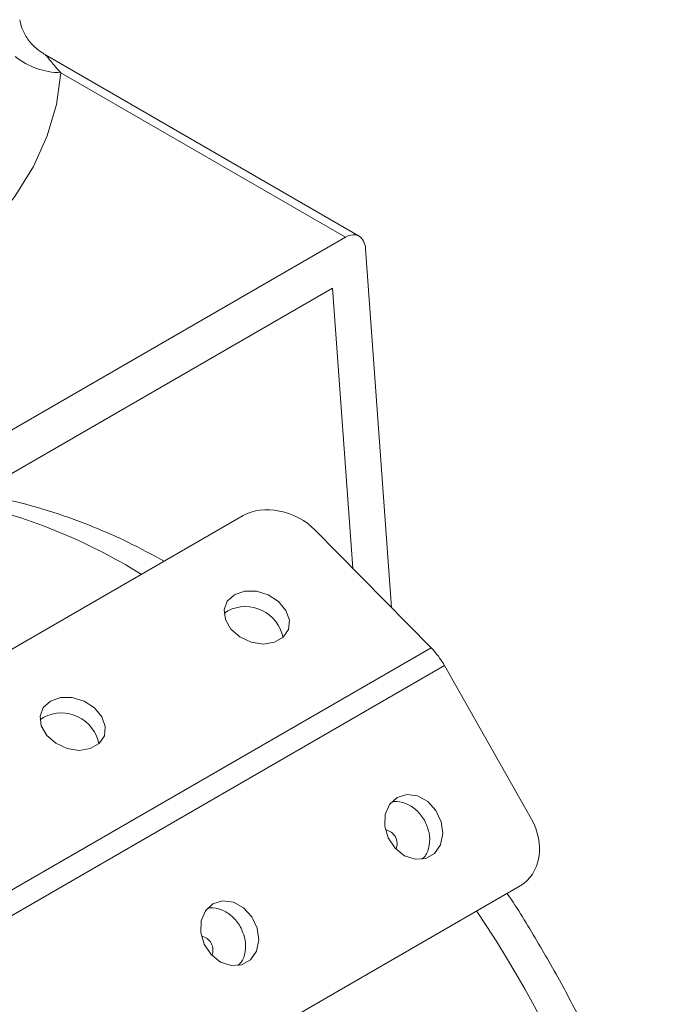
# Model space of a CAD drawing. Header units: inches. Extents: x 0.6 to 16.3, y 0.2 to 11.5.
# Tile 14 of 16: x 13.8 to 14.8, y 6.1 to 7.7. Entities that reach past the tile are written whole.
import ezdxf

# ---------------------------------------------------------------- set-up
doc = ezdxf.new("R2010")
doc.units = ezdxf.units.IN
doc.header["$MEASUREMENT"] = 0

msp = doc.modelspace()

# ---------------------------------------------------------------- linework, layer by layer
at = {"color": 7, "linetype": 'Continuous', "lineweight": 15}
for p, q in [((14.32778101, 7.34461474), (13.82587232, 7.63436046)), ((14.30619454, 7.34298766), (13.8505436, 7.60602935)), ((14.30619454, 7.34298766), (13.3433508, 6.7871498)), ((14.37990222, 6.75046552), (14.33823498, 7.32448558)), ((14.28524771, 7.26152287), (13.37396385, 6.7354499)), ((14.31776485, 6.81355732), (14.28524771, 7.26152287)), ((13.32336344, 6.42490249), (14.14242879, 6.89773886)), ((14.44308421, 6.68631307), (14.25778635, 6.87445708)), ((14.11796747, 6.74541597), (14.1118848, 6.74104565)), ((13.56509329, 6.1794597), (14.44308421, 6.68631307)), ((14.46440985, 6.65784124), (13.58641893, 6.15098787)), ((14.60363602, 6.41228637), (14.46440985, 6.65784124)), ((13.82333964, 6.57533095), (13.81725698, 6.57096062)), ((13.76674527, 5.83294415), (14.58581062, 6.30578052))]:
    msp.add_line(p, q, dxfattribs=at)
at = {"color": 7, "linetype": 'Continuous', "lineweight": 15, "flags": 128}
for points in [[(13.8505436, 7.60602935), (13.84361515, 7.555315), (13.82896348, 7.50515126), (13.80670285, 7.45592931), (13.77700686, 7.40803301), (13.74010708, 7.36183586), (13.69629127, 7.31769813), (13.64590111, 7.275964), (13.58932958, 7.23695895), (13.52701782, 7.20098714), (13.45945176, 7.16832908), (13.38715831, 7.13923947), (13.31070122, 7.11394514), (13.23067675, 7.09264335), (13.14770893, 7.07550022), (13.06244478, 7.06264943), (12.97554921, 7.0541912), (12.88769987, 7.05019149)], [(14.12841779, 6.77119358), (14.11699991, 6.76075074), (14.11196059, 6.74680746), (14.11398043, 6.73124686), (14.12278662, 6.71617048), (14.13718986, 6.70361446), (14.15524489, 6.69527458), (14.1745133, 6.69227717), (14.19239276, 6.69502706), (14.20646857, 6.70315285), (14.2148397, 6.71555711), (14.21637559, 6.73056458), (14.21086881, 6.74614842), (14.19906308, 6.76020394), (14.18255283, 6.77083287), (14.16356786, 6.7765997), (14.14467219, 6.77672561), (14.12841779, 6.77119358)], [(13.83378997, 6.60110855), (13.82237208, 6.59066572), (13.81733277, 6.57672244), (13.8193526, 6.56116184), (13.8281588, 6.54608545), (13.84256203, 6.53352944), (13.86061707, 6.52518956), (13.87988547, 6.52219215), (13.89776494, 6.52494203), (13.91184074, 6.53306783), (13.92021188, 6.54547209), (13.92174777, 6.56047956), (13.91624099, 6.5760634), (13.90443526, 6.59011892), (13.88792501, 6.60074784), (13.86894003, 6.60651468), (13.85004436, 6.60664058), (13.83378997, 6.60110855)], [(14.38850879, 6.44684702), (14.37647663, 6.43567789), (14.36967744, 6.41965381), (14.36902948, 6.40093893), (14.37462028, 6.38206078), (14.38569475, 6.36556898), (14.40075723, 6.35369083), (14.41777345, 6.34803054), (14.43444528, 6.34935257), (14.44852108, 6.35747836), (14.45809986, 6.37131048), (14.46188793, 6.38898084), (14.4593737, 6.40810294), (14.45089673, 6.42609425), (14.43760189, 6.44052493), (14.4212847, 6.44944605), (14.40414891, 6.45165276), (14.38850879, 6.44684702)], [(14.09388097, 6.276762), (14.08184881, 6.26559287), (14.07504961, 6.24956879), (14.07440166, 6.2308539), (14.07999245, 6.21197576), (14.09106692, 6.19548396), (14.1061294, 6.18360581), (14.12314562, 6.17794552), (14.13981745, 6.17926754), (14.15389326, 6.18739333), (14.16347203, 6.20122546), (14.1672601, 6.21889581), (14.16474588, 6.23801792), (14.15626891, 6.25600922), (14.14297406, 6.27043991), (14.12665688, 6.27936103), (14.10952109, 6.28156773), (14.09388097, 6.276762)]]:
    msp.add_lwpolyline(points, dxfattribs=at)
at = {"color": 7, "linetype": 'Continuous', "lineweight": 15}
for centre, radius, start, end in [((13.85167696, 7.72516664), 0.11914268, 231.60849559, 269.45495831), ((14.1458651, 6.69062581), 0.06148366, 11.4595658, 116.98393157), ((14.34490761, 6.5905555), 0.13714283, 29.38168611, 44.28535954), ((13.85123727, 6.52054078), 0.06148366, 11.4595658, 116.98393157)]:
    msp.add_arc(centre, radius, start, end, dxfattribs=at)
at = {"color": 8, "linetype": 'Continuous', "lineweight": 15}
for centre, radius, start, end in [((13.50227244, 6.03559476), 0.90427214, 58.14644054, 77.83211724), ((14.36610744, 6.37288387), 0.02249183, 337.564035, 79.7586992), ((12.93885614, 5.20533346), 1.90023995, 5.44024068, 33.9089542), ((14.07147961, 6.20279885), 0.02249183, 337.56403499, 79.7586992)]:
    msp.add_arc(centre, radius, start, end, dxfattribs=at)
at = {"color": 7, "linetype": 'Continuous', "lineweight": 15}
for centre, major_axis, ratio, start_param, end_param in [((14.30877219, 7.30747708), (0.01780658, 0.03776679), 0.6252609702, 5.4457534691, 7.0165497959), ((14.19886079, 6.84044007), (0.0775481, -0.03449255), 0.7352053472, 1.0798355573, 2.6506318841), ((14.54471046, 6.37826937), (-0.03997305, 0.07312215), 0.8163861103, 3.1605956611, 4.7313919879)]:
    msp.add_ellipse(centre, major_axis=major_axis, ratio=ratio, start_param=start_param, end_param=end_param, dxfattribs=at)
for points, knots in [([(13.82608971, 7.63466485), (13.82086582, 7.63792036), (13.80959228, 7.644946), (13.79693332, 7.65999464), (13.7880062, 7.67609154), (13.78583492, 7.6863307), (13.78488372, 7.69081635)], [0, 0, 0, 0, 0.2376718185, 0.5129135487, 0.7866139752, 1, 1, 1, 1]), ([(14.016078, 6.8247981), (13.99660234, 6.83529589), (13.95450781, 6.85798573), (13.88913376, 6.88590209), (13.82055148, 6.90931033), (13.76104072, 6.92493398), (13.72464869, 6.93003731), (13.71094628, 6.93195883)], [0, 0, 0, 0, 0.19352938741, 0.41829269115, 0.64250717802, 0.86539598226, 1, 1, 1, 1]), ([(14.43241116, 6.41030077), (14.42832793, 6.41617), (14.42016147, 6.42790846), (14.40257769, 6.43796001), (14.3883811, 6.44175793), (14.3816893, 6.43953115), (14.38050828, 6.43913815)], [0, 0, 0, 0, 0.3111085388, 0.6222170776, 0.9333256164, 1, 1, 1, 1]), ([(14.42819481, 6.34810923), (14.43004872, 6.34967674), (14.4363584, 6.35501171), (14.44100896, 6.37024417), (14.44122248, 6.39074431), (14.43534826, 6.40378195), (14.43241116, 6.41030077)], [0, 0, 0, 0, 0.1217972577, 0.4145315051, 0.7072657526, 1, 1, 1, 1]), ([(14.62331045, 4.77426492), (14.6271499, 4.77699197), (14.64681019, 4.79095616), (14.67859134, 4.8213669), (14.71818137, 4.86532604), (14.75331639, 4.91447199), (14.78425652, 4.96812868), (14.81073716, 5.02631002), (14.83260902, 5.08878881), (14.84968413, 5.15530876), (14.86181047, 5.22550545), (14.86888349, 5.29893731), (14.87079795, 5.37260065), (14.86849013, 5.43620439), (14.86325939, 5.50087017), (14.85460699, 5.56910693), (14.83955006, 5.6508749), (14.8198222, 5.73324675), (14.79557964, 5.8158249), (14.76698812, 5.89820894), (14.73423465, 5.98001419), (14.69747248, 6.06082291), (14.6570252, 6.14036227), (14.61262576, 6.21783776), (14.58164722, 6.26900056), (14.56472452, 6.29345152), (14.56464725, 6.29356316)], [0, 0, 0, 0, 0.0103064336, 0.05277524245, 0.09548697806, 0.13866464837, 0.18248373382, 0.22705291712, 0.27240003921, 0.31847016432, 0.36514069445, 0.41225117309, 0.45963742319, 0.50247831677, 0.52795618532, 0.57549420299, 0.62293637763, 0.67028624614, 0.71754009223, 0.76470503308, 0.81179483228, 0.85882717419, 0.90582198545, 0.95280045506, 0.99978448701, 1, 1, 1, 1]), ([(14.13778333, 6.24021575), (14.1337001, 6.24608498), (14.12553364, 6.25782344), (14.10794987, 6.26787499), (14.09375327, 6.2716729), (14.08706148, 6.26944612), (14.08588045, 6.26905312)], [0, 0, 0, 0, 0.3111085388, 0.6222170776, 0.9333256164, 1, 1, 1, 1]), ([(14.13356699, 6.1780242), (14.13542089, 6.17959172), (14.14173057, 6.18492668), (14.14638113, 6.20015914), (14.14659465, 6.22065929), (14.14072044, 6.23369693), (14.13778333, 6.24021575)], [0, 0, 0, 0, 0.1217972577, 0.4145315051, 0.7072657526, 1, 1, 1, 1])]:
    msp.add_open_spline(points, degree=3, knots=knots, dxfattribs=at)
at = {"color": 8, "linetype": 'Continuous', "lineweight": 15}
msp.add_open_spline([(13.82581628, 7.63425874), (13.82631632, 7.63395211), (13.82774716, 7.63307473), (13.83045168, 7.62949658), (13.83532959, 7.62333623), (13.84204168, 7.61535941), (13.84770051, 7.60914938), (13.8505436, 7.60602935)], degree=3, knots=[0, 0, 0, 0, 0.1032464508, 0.2954348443, 0.4922290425, 0.7448872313, 1, 1, 1, 1], dxfattribs=at)

doc.saveas('drawing.dxf')
